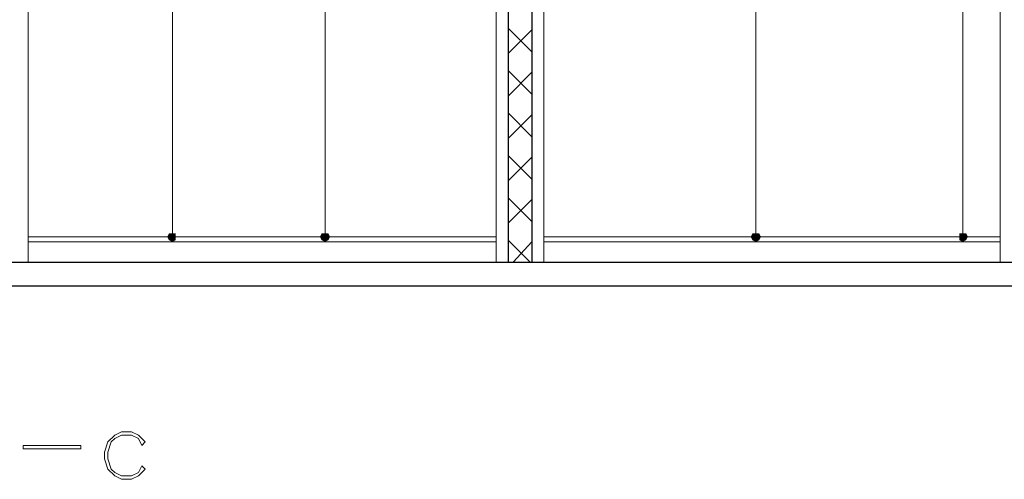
# Model space of a CAD drawing. Header units: metres. Extents: x 5.7 to 89.8, y 4 to 63.5.
# Tile 2 of 72: x 12 to 17.6, y 11.4 to 14. Entities that reach past the tile are written whole.
import ezdxf

# ---------------------------------------------------------------- set-up
doc = ezdxf.new("R2010")
doc.units = ezdxf.units.M
doc.header["$MEASUREMENT"] = 0
for name, color, linetype in [('PDF11_dim', 7, 'Continuous'), ('PDF11_hatch-borshi', 7, 'Continuous'), ('PDF11_kaff', 7, 'Continuous'), ('PDF11_textt', 7, 'Continuous'), ('PDF11_wall', 7, 'Continuous'), ('PDF11_wall-asli', 7, 'Continuous')]:
    doc.layers.add(name, color=color, linetype=linetype)

msp = doc.modelspace()

# ---------------------------------------------------------------- linework, layer by layer
at = {"layer": 'PDF11_dim', "lineweight": 20}
for points in [[(17.349, 16.5239), (17.349, 16.495), (17.349, 12.787), (17.349, 12.7581)], [(12.8609, 16.3891), (12.8609, 16.3602), (12.8609, 12.787), (12.8609, 12.7581)], [(16.174, 16.3891), (16.174, 16.3602), (16.174, 12.787), (16.174, 12.7581)], [(13.7277, 16.2543), (13.7277, 16.2254), (13.7277, 12.787), (13.7277, 12.7581)], [(12.8609, 12.7389), (12.7742, 12.7389)], [(13.7277, 12.7389), (13.8047, 12.7389)], [(16.174, 12.7389), (16.0969, 12.7389)], [(17.349, 12.7389), (17.272, 12.7389)]]:
    msp.add_lwpolyline(points, dxfattribs=at)
at = {"layer": 'PDF11_dim', "transparency": 33554559}
for points in [[(12.8609, 12.7389), (12.8416, 12.7581), (12.832, 12.7389)], [(12.8609, 12.7581), (12.8609, 12.7389), (12.8416, 12.7581)], [(12.8609, 12.7389), (12.8801, 12.7389), (12.8801, 12.7581)], [(12.8801, 12.7581), (12.8609, 12.7581), (12.8609, 12.7389)], [(13.7277, 12.7389), (13.7084, 12.7581), (13.6988, 12.7389)], [(13.7277, 12.7581), (13.7277, 12.7389), (13.7084, 12.7581)], [(13.7277, 12.7389), (13.7566, 12.7389), (13.7469, 12.7581)], [(13.7469, 12.7581), (13.7277, 12.7581), (13.7277, 12.7389)], [(16.174, 12.7389), (16.1547, 12.7581), (16.1451, 12.7389)], [(16.174, 12.7581), (16.174, 12.7389), (16.1547, 12.7581)], [(16.174, 12.7389), (16.2029, 12.7389), (16.1933, 12.7581)], [(16.1933, 12.7581), (16.174, 12.7581), (16.174, 12.7389)], [(17.349, 12.7581), (17.349, 12.7389), (17.3297, 12.7581)], [(17.349, 12.7389), (17.3297, 12.7581), (17.3297, 12.7389)], [(17.349, 12.7389), (17.3779, 12.7389), (17.3683, 12.7581)], [(17.3683, 12.7581), (17.349, 12.7581), (17.349, 12.7389)], [(12.832, 12.7389), (12.8416, 12.7196), (12.8609, 12.7389)], [(12.8416, 12.7196), (12.8609, 12.7389), (12.8609, 12.71)], [(12.8609, 12.71), (12.8801, 12.7196), (12.8609, 12.7389)], [(12.8801, 12.7196), (12.8609, 12.7389), (12.8801, 12.7389)], [(13.6988, 12.7389), (13.7084, 12.7196), (13.7277, 12.7389)], [(13.7084, 12.7196), (13.7277, 12.7389), (13.7277, 12.71)], [(13.7277, 12.71), (13.7469, 12.7196), (13.7277, 12.7389)], [(13.7469, 12.7196), (13.7277, 12.7389), (13.7566, 12.7389)], [(16.1451, 12.7389), (16.1547, 12.7196), (16.174, 12.7389)], [(16.1547, 12.7196), (16.174, 12.7389), (16.174, 12.71)], [(16.174, 12.71), (16.1933, 12.7196), (16.174, 12.7389)], [(16.1933, 12.7196), (16.174, 12.7389), (16.2029, 12.7389)], [(17.3297, 12.7389), (17.3297, 12.7196), (17.349, 12.7389)], [(17.3297, 12.7196), (17.349, 12.7389), (17.349, 12.71)], [(17.349, 12.71), (17.3683, 12.7196), (17.349, 12.7389)], [(17.3683, 12.7196), (17.349, 12.7389), (17.3779, 12.7389)]]:
    msp.add_solid(points, dxfattribs=at)
at = {"layer": 'PDF11_hatch-borshi', "lineweight": 18}
for points in [[(14.9027, 13.7887), (14.7678, 13.9235)], [(14.7678, 13.779), (14.9027, 13.9139)], [(14.9027, 13.5479), (14.7678, 13.6827)], [(14.7678, 13.5383), (14.9027, 13.6731)], [(14.9027, 13.3071), (14.7678, 13.4419)], [(14.7678, 13.2975), (14.9027, 13.4323)], [(14.9027, 13.0663), (14.7678, 13.2012)], [(14.7678, 13.0567), (14.9027, 13.1915)], [(14.9027, 12.8255), (14.7678, 12.9604)], [(14.7678, 12.8159), (14.9027, 12.9508)], [(14.893, 12.5944), (14.7678, 12.7196)], [(14.7967, 12.5944), (14.9027, 12.71)]]:
    msp.add_lwpolyline(points, dxfattribs=at)
at = {"layer": 'PDF11_kaff', "lineweight": 20}
for points in [[(12.0422, 17.1018), (12.0422, 12.5944)], [(14.7004, 17.1018), (14.7004, 12.5944)], [(14.9701, 17.1018), (14.9701, 12.5944)], [(17.5609, 17.1018), (17.5609, 12.5944)], [(12.0422, 12.7389), (14.7004, 12.7389)], [(12.0422, 12.71), (14.7004, 12.71)], [(14.9701, 12.7389), (17.5609, 12.7389)], [(14.9701, 12.71), (17.5609, 12.71)]]:
    msp.add_lwpolyline(points, dxfattribs=at)
at = {"layer": 'PDF11_textt', "lineweight": 20}
for points in [[(12.7068, 11.4194), (12.6875, 11.4387), (12.6682, 11.4001), (12.6297, 11.3809), (12.5719, 11.3809), (12.5334, 11.4001), (12.5141, 11.4194), (12.4949, 11.4772), (12.4949, 11.5157), (12.5141, 11.5735), (12.5334, 11.5928), (12.5719, 11.612), (12.6297, 11.612), (12.6682, 11.5928), (12.6875, 11.5542), (12.7068, 11.5735), (12.6682, 11.612), (12.6297, 11.6313), (12.5719, 11.6313), (12.5334, 11.612), (12.4949, 11.5735), (12.4756, 11.5157), (12.4756, 11.4772), (12.4949, 11.4194), (12.5334, 11.3809), (12.5719, 11.3616), (12.6297, 11.3616), (12.6682, 11.3809)], [(12.3408, 11.535), (12.0133, 11.535), (12.0133, 11.5542), (12.3408, 11.5542)]]:
    msp.add_lwpolyline(points, close=True, dxfattribs=at)
at = {"layer": 'PDF11_wall', "lineweight": 30}
for points in [[(14.7678, 17.1018), (14.7678, 12.5944)], [(14.9027, 17.1018), (14.9027, 12.5944)]]:
    msp.add_lwpolyline(points, dxfattribs=at)
at = {"layer": 'PDF11_wall-asli', "lineweight": 30}
for points in [[(23.6382, 17.3715), (8.5653, 17.3715), (8.5653, 12.4596), (23.6382, 12.4596)], [(8.835, 12.5944), (23.3589, 12.5944)]]:
    msp.add_lwpolyline(points, dxfattribs=at)

doc.saveas('drawing.dxf')
